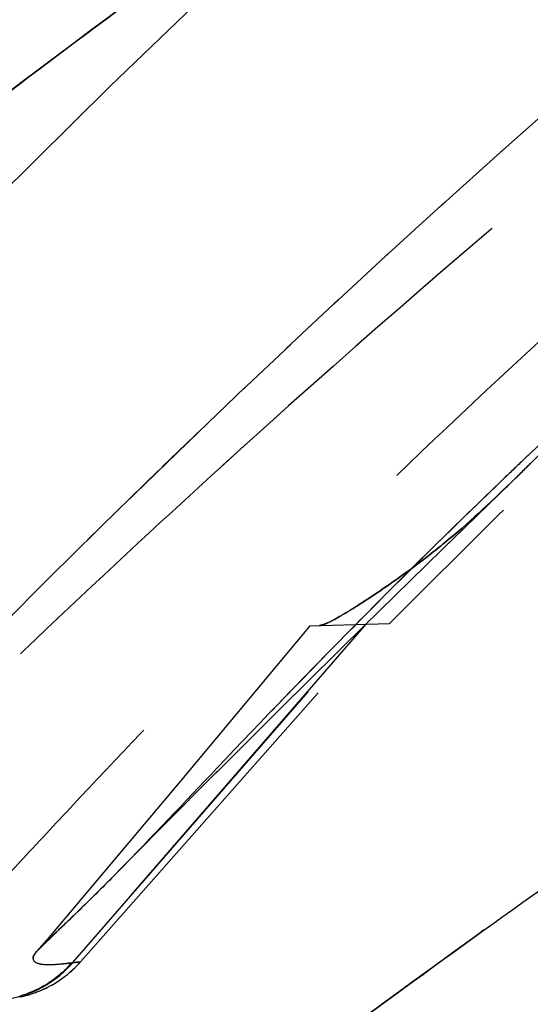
# Model space of a CAD drawing. Header units: millimetres. Extents: x 312 to 688, y 240 to 717.
# Tile 7 of 22: x 334 to 343, y 456 to 474. Entities that reach past the tile are written whole.
import ezdxf

# ---------------------------------------------------------------- set-up
doc = ezdxf.new("R2010")
doc.units = ezdxf.units.MM
doc.header["$LTSCALE"] = 65.185185
doc.linetypes.add('HIDDEN', pattern=[0.2, 0.1, -0.1])
doc.layers.add('KONST.EL_MIT_GEO', color=7, linetype='CONTINUOUS')

msp = doc.modelspace()

# ---------------------------------------------------------------- linework, layer by layer
at = {"layer": 'KONST.EL_MIT_GEO', "color": 8, "linetype": 'HIDDEN'}
for p, q in [((343.556, 472.415), (342.327, 471.324)), ((342.445, 471.43), (341.275, 470.377)), ((341.386, 470.477), (340.286, 469.474)), ((347.08, 469.82), (342.837, 465.82)), ((340.389, 469.568), (339.362, 468.62)), ((339.457, 468.708), (338.494, 467.808)), ((338.581, 467.89), (337.675, 467.033)), ((337.755, 467.11), (336.904, 466.297)), ((336.979, 466.369), (336.248, 465.665)), ((336.904, 466.297), (335.554, 464.989)), ((342.837, 465.82), (342.841, 465.823)), ((342.841, 465.823), (342.845, 465.827)), ((342.845, 465.827), (342.959, 465.935)), ((336.178, 465.596), (334.894, 464.34)), ((341.339, 464.168), (342.588, 465.386)), ((335.488, 464.924), (334.211, 463.664)), ((339.903, 462.761), (341.625, 464.448)), ((334.268, 463.721), (333.056, 462.506)), ((339.868, 462.906), (339.975, 463.014)), ((339.948, 462.807), (334.609, 456.655)), ((334.624, 456.657), (339.97, 462.808)), ((334.765, 456.672), (340.182, 462.813)), ((338.928, 462.778), (336.663, 460.059)), ((338.383, 461.26), (339.96, 462.818)), ((338.928, 462.778), (340.373, 462.819)), ((339.755, 462.791), (339.765, 462.802)), ((339.765, 462.802), (339.857, 462.895)), ((339.857, 462.895), (339.868, 462.906)), ((337.225, 460.106), (338.652, 461.527)), ((336.228, 459.105), (337.245, 460.127)), ((336.663, 460.059), (335.093, 458.188)), ((335.375, 458.24), (336.242, 459.119)), ((335.448, 458.314), (335.457, 458.323)), ((335.52, 458.388), (335.458, 458.324)), ((335.093, 458.188), (334.156, 457.08)), ((335.115, 457.977), (335.375, 458.24)), ((334.885, 457.749), (335.201, 458.063)), ((334.686, 457.553), (334.983, 457.846)), ((334.47, 457.344), (334.788, 457.654)), ((334.064, 456.953), (334.512, 457.385)), ((334.156, 457.08), (333.968, 456.86)), ((333.967, 456.857), (334.018, 456.908)), ((334.005, 456.896), (334.072, 456.961)), ((333.954, 456.844), (333.967, 456.857)), ((333.954, 456.843), (333.961, 456.852)), ((333.955, 456.845), (333.977, 456.868)), ((333.969, 456.862), (333.955, 456.845)), ((333.968, 456.86), (333.96, 456.85)), ((333.961, 456.852), (333.968, 456.86)), ((334.61, 456.656), (334.538, 456.647)), ((334.765, 456.672), (334.609, 456.656)), ((334.609, 456.656), (334.61, 456.656)), ((334.61, 456.656), (334.624, 456.657)), ((334.624, 456.657), (334.61, 456.656)), ((334.621, 456.657), (334.624, 456.657)), ((334.765, 456.672), (334.624, 456.657)), ((334.624, 456.657), (334.733, 456.669)), ((334.714, 456.617), (334.744, 456.649)), ((334.733, 456.669), (334.765, 456.672)), ((334.744, 456.649), (334.765, 456.672)), ((334.027, 456.146), (334.066, 456.163)), ((334.061, 456.161), (334.106, 456.181)), ((333.706, 456.059), (333.663, 456.048)), ((333.663, 456.035), (333.671, 456.037)), ((333.668, 456.036), (333.709, 456.045)), ((333.671, 456.037), (333.681, 456.039)), ((333.687, 456.055), (333.722, 456.064)), ((333.693, 456.042), (333.703, 456.044)), ((333.703, 456.044), (333.715, 456.047)), ((333.709, 456.045), (333.726, 456.049)), ((333.756, 456.075), (333.714, 456.064)), ((333.715, 456.047), (333.736, 456.052)), ((333.791, 456.087), (333.744, 456.074)), ((333.756, 456.075), (333.774, 456.081)), ((333.787, 456.065), (333.812, 456.072)), ((333.864, 456.115), (333.821, 456.102)), ((333.844, 456.081), (333.868, 456.088)), ((333.923, 456.145), (333.881, 456.126)), ((333.888, 456.095), (333.925, 456.107)), ((333.919, 456.105), (333.957, 456.119)), ((333.952, 456.117), (333.991, 456.132)), ((333.987, 456.13), (334.024, 456.145))]:
    msp.add_line(p, q, dxfattribs=at)
for points in [[(333.901, 456.131), (333.92, 456.139), (333.939, 456.147), (333.958, 456.156), (333.976, 456.165), (333.995, 456.174), (334.014, 456.183), (334.033, 456.193), (334.052, 456.203), (334.071, 456.213), (334.09, 456.224), (334.109, 456.234), (334.128, 456.246), (334.147, 456.257), (334.166, 456.268), (334.185, 456.28), (334.204, 456.293), (334.223, 456.305), (334.242, 456.318), (334.261, 456.331), (334.28, 456.344), (334.299, 456.358), (334.318, 456.372), (334.337, 456.386), (334.355, 456.401), (334.374, 456.416), (334.393, 456.431), (334.411, 456.447), (334.43, 456.463), (334.448, 456.479), (334.467, 456.496), (334.485, 456.513), (334.503, 456.53), (334.521, 456.548), (334.539, 456.566), (334.557, 456.584), (334.574, 456.603), (334.592, 456.622), (334.61, 456.641), (334.624, 456.657)], [(334.592, 456.636), (334.555, 456.596), (334.518, 456.558), (334.48, 456.521), (334.442, 456.485), (334.403, 456.451), (334.364, 456.418), (334.324, 456.386)], [(334.609, 456.656), (334.594, 456.639), (334.565, 456.607), (334.536, 456.577), (334.507, 456.547), (334.477, 456.518)], [(334.525, 456.442), (334.573, 456.483), (334.621, 456.525), (334.668, 456.57), (334.714, 456.617)], [(334.564, 456.475), (334.604, 456.51), (334.644, 456.547), (334.684, 456.587), (334.725, 456.628), (334.765, 456.672)], [(334.609, 456.656), (334.61, 456.656), (334.615, 456.656)], [(334.621, 456.657), (334.611, 456.656), (334.61, 456.656)], [(334.624, 456.657), (334.622, 456.657), (334.618, 456.656), (334.614, 456.656)], [(334.106, 456.181), (334.148, 456.201), (334.192, 456.223), (334.237, 456.247), (334.284, 456.274), (334.331, 456.303), (334.379, 456.334), (334.428, 456.368), (334.476, 456.404), (334.525, 456.442)], [(334.323, 456.386), (334.284, 456.356), (334.244, 456.327), (334.203, 456.299), (334.163, 456.273)], [(334.292, 456.362), (334.26, 456.339), (334.228, 456.316), (334.196, 456.295)], [(334.447, 456.49), (334.416, 456.462), (334.386, 456.436), (334.355, 456.41)], [(334.369, 456.327), (334.407, 456.354), (334.446, 456.381), (334.485, 456.411)], [(333.974, 456.168), (333.943, 456.153), (333.912, 456.139)], [(334.005, 456.184), (333.962, 456.163), (333.923, 456.145)], [(334.164, 456.274), (334.122, 456.249), (334.082, 456.225), (334.042, 456.203), (334.002, 456.182)], [(334.133, 456.255), (334.101, 456.236), (334.069, 456.218), (334.037, 456.2)], [(334.099, 456.178), (334.138, 456.196), (334.176, 456.215), (334.215, 456.235), (334.253, 456.256), (334.292, 456.279)], [(333.641, 456.042), (333.673, 456.049), (333.689, 456.054)], [(333.809, 456.094), (333.763, 456.08), (333.736, 456.071), (333.71, 456.062)], [(333.739, 456.052), (333.749, 456.055), (333.76, 456.058)], [(333.761, 456.058), (333.775, 456.061), (333.793, 456.066)], [(333.885, 456.128), (333.847, 456.112), (333.811, 456.098), (333.777, 456.085)], [(333.791, 456.09), (333.827, 456.101), (333.846, 456.108)], [(333.804, 456.069), (333.823, 456.075), (333.844, 456.081)], [(333.812, 456.072), (333.834, 456.078), (333.859, 456.086), (333.895, 456.097)], [(333.864, 456.115), (333.882, 456.123), (333.901, 456.131)]]:
    msp.add_lwpolyline(points, dxfattribs=at)
for centre, radius, start, end in [((500, 304.25), 235.5, 44.91027, 135.08982), ((500, 304.25), 225, 44.80938, 135.19062), ((437.179, 366.691), 136.846, 133.5825, 133.7847), ((307.436, 501.522), 50.414, 314.2095, 314.7566), ((439.148, 364.701), 139.645, 133.80284, 135.24926), ((305.131, 488.035), 42.456, 315.381, 315.5694), ((306.818, 486.368), 40.084, 315.0149, 315.3825), ((333.114, 457.969), 2, 244.7085, 319), ((333.829, 462.725), 6.119, 275.621, 276.6521)]:
    msp.add_arc(centre, radius, start, end, dxfattribs=at)
at = {"layer": 'KONST.EL_MIT_GEO', "color": 7, "linetype": 'Continuous'}
for points, knots in [([(328.115, 470.494), (329.95, 472.226), (334.174, 475.786), (339.901, 480.151), (345.042, 484.081), (349.266, 487.364), (353.676, 490.814), (359.823, 495.618), (366.139, 500.479), (372.686, 505.24), (377.776, 508.737), (383.022, 512.071), (388.446, 515.164), (394.031, 517.998), (401.671, 521.472), (411.512, 525.291), (421.571, 528.601), (429.712, 531.094), (437.934, 533.507), (448.328, 536.305), (460.985, 539.177), (478.148, 542.174), (499.998, 543.968), (521.848, 542.175), (539.011, 539.178), (551.668, 536.306), (562.062, 533.508), (570.285, 531.095), (578.426, 528.602), (588.484, 525.293), (598.325, 521.474), (605.966, 518), (611.551, 515.166), (616.975, 512.073), (622.221, 508.739), (627.311, 505.242), (633.858, 500.481), (640.174, 495.62), (646.321, 490.816), (650.731, 487.366), (654.956, 484.083), (660.097, 480.153), (665.824, 475.787), (670.048, 472.228), (671.884, 470.496)], [0, 0, 0, 0, 0.019816, 0.043321, 0.056552, 0.070627, 0.085334, 0.10052, 0.131888, 0.147914, 0.164088, 0.18037, 0.196712, 0.213096, 0.229536, 0.262604, 0.295924, 0.312668, 0.329464, 0.363214, 0.39718, 0.431339, 0.499998, 0.568656, 0.602816, 0.636781, 0.670531, 0.687327, 0.704072, 0.737392, 0.77046, 0.786899, 0.803284, 0.819626, 0.835908, 0.852082, 0.868108, 0.899476, 0.914663, 0.92937, 0.943445, 0.956677, 0.980183, 1, 1, 1, 1]), ([(314.582, 433.58), (314.583, 433.576), (314.595, 433.614), (314.601, 433.638), (314.625, 433.747), (314.658, 433.888), (314.726, 434.114), (314.853, 434.423), (315.086, 434.837), (315.453, 435.371), (315.982, 436.04), (316.7, 436.85), (317.625, 437.802), (319.263, 439.366), (321.826, 441.605), (325.456, 444.591), (329.724, 447.964), (334.539, 451.672), (339.845, 455.642), (345.61, 459.783), (351.797, 464.012), (358.37, 468.234), (365.255, 472.406), (372.376, 476.502), (379.67, 480.505), (387.09, 484.4), (394.607, 488.181), (402.208, 491.827), (409.897, 495.3), (420.282, 499.641), (433.515, 504.453), (449.778, 509.051), (471.843, 513.542), (499.996, 515.946), (528.15, 513.543), (550.215, 509.053), (566.478, 504.456), (579.711, 499.643), (590.096, 495.303), (597.786, 491.83), (605.387, 488.184), (612.904, 484.404), (620.324, 480.508), (627.618, 476.506), (634.739, 472.41), (641.624, 468.237), (648.198, 464.015), (654.385, 459.786), (660.15, 455.645), (665.456, 451.675), (670.272, 447.966), (674.541, 444.593), (678.171, 441.607), (680.734, 439.368), (682.373, 437.804), (683.299, 436.851), (684.017, 436.041), (684.546, 435.372), (684.913, 434.838), (685.147, 434.424), (685.274, 434.115), (685.341, 433.888), (685.375, 433.748), (685.4, 433.638), (685.406, 433.614), (685.417, 433.577), (685.418, 433.58)], [0, 0, 0, 0, 0.000026, 0.000137, 0.000356, 0.000713, 0.001251, 0.002029, 0.003142, 0.004678, 0.006715, 0.009309, 0.012507, 0.016323, 0.025694, 0.037128, 0.050337, 0.065066, 0.081112, 0.098293, 0.116431, 0.135346, 0.154828, 0.174692, 0.194795, 0.215036, 0.235345, 0.255687, 0.276042, 0.296406, 0.337137, 0.377868, 0.418599, 0.499992, 0.581384, 0.622115, 0.662846, 0.703577, 0.723941, 0.744297, 0.764638, 0.784948, 0.805188, 0.825292, 0.845156, 0.864639, 0.883554, 0.901693, 0.918874, 0.934922, 0.949652, 0.962862, 0.974297, 0.983671, 0.987487, 0.990687, 0.993282, 0.995319, 0.996856, 0.99797, 0.998749, 0.999286, 0.999644, 0.999863, 0.999974, 1, 1, 1, 1]), ([(315.303, 432.793), (315.931, 433.425), (317.396, 434.788), (319.913, 436.927), (322.948, 439.361), (326.445, 442.053), (330.35, 444.975), (336.226, 449.279), (344.32, 454.995), (354.874, 461.976), (366.363, 468.916), (378.503, 475.647), (388.943, 481.011), (397.437, 485.155), (403.866, 488.181), (410.351, 491.098), (419.082, 494.8), (430.168, 499.022), (443.753, 503.279), (457.588, 506.646), (476.277, 509.924), (499.999, 511.658), (523.721, 509.924), (542.41, 506.646), (556.245, 503.279), (569.83, 499.023), (580.915, 494.8), (589.647, 491.099), (596.132, 488.183), (602.561, 485.155), (611.055, 481.012), (621.495, 475.648), (633.635, 468.917), (645.124, 461.977), (655.678, 454.996), (663.772, 449.28), (669.649, 444.976), (673.554, 442.053), (677.051, 439.362), (680.086, 436.928), (682.603, 434.788), (684.069, 433.426), (684.696, 432.794)], [0, 0, 0, 0, 0.006539, 0.014673, 0.024242, 0.035087, 0.047062, 0.060037, 0.088548, 0.11978, 0.152887, 0.187036, 0.221644, 0.239014, 0.256401, 0.273796, 0.291197, 0.326004, 0.360811, 0.395619, 0.430427, 0.499998, 0.56957, 0.604377, 0.639185, 0.673993, 0.7088, 0.726201, 0.743596, 0.760982, 0.778353, 0.812961, 0.84711, 0.880217, 0.911449, 0.93996, 0.952936, 0.964911, 0.975757, 0.985326, 0.993461, 1, 1, 1, 1]), ([(315.11, 451.743), (315.111, 451.762), (315.135, 451.828), (315.176, 451.98), (315.262, 452.24), (315.387, 452.631), (315.583, 453.165), (315.879, 453.851), (316.306, 454.699), (317.172, 456.195), (318.756, 458.449), (321.27, 461.494), (323.874, 464.261), (326.322, 466.607), (329.196, 469.154), (333.347, 472.432), (337.888, 475.766), (341.886, 478.68), (346.312, 481.94), (352.097, 486.309), (359.28, 491.774), (366.755, 497.376), (374.513, 502.919), (379.88, 506.427), (382.631, 508.101)], [0, 0, 0, 0, 0.00064, 0.002342, 0.005343, 0.009896, 0.016219, 0.024545, 0.035135, 0.048264, 0.082933, 0.128043, 0.18162, 0.211211, 0.242573, 0.311345, 0.389829, 0.432928, 0.478516, 0.575543, 0.677863, 0.783498, 0.891165, 1, 1, 1, 1])]:
    msp.add_open_spline(points, degree=3, knots=knots, dxfattribs=at)
at = {"layer": 'KONST.EL_MIT_GEO', "color": 8, "linetype": 'HIDDEN'}
for points, knots in [([(684.763, 452.751), (684.751, 453.089), (684.625, 453.69), (684.325, 454.627), (683.819, 455.71), (682.906, 457.142), (681.463, 458.989), (679.414, 461.255), (676.753, 463.906), (673.475, 466.87), (669.542, 470.09), (664.948, 473.595), (660.715, 476.73), (657.036, 479.461), (653.03, 482.465), (647.818, 486.431), (641.363, 491.351), (634.666, 496.377), (627.741, 501.375), (620.568, 506.203), (613.112, 510.7), (605.35, 514.708), (597.361, 518.272), (589.198, 521.455), (580.909, 524.332), (569.729, 527.875), (555.592, 531.984), (538.321, 536.074), (523.651, 538.48), (511.781, 539.613), (502.828, 540.019), (493.865, 539.923), (481.955, 539.152), (467.203, 537.126), (452.694, 533.994), (441.26, 531.015), (434.189, 528.996), (428.568, 527.306), (422.972, 525.575), (413.245, 522.404), (402.307, 518.262), (393.067, 513.91), (387.918, 511.191), (382.872, 508.31), (376.764, 504.431), (369.692, 499.507), (362.858, 494.47), (356.246, 489.467), (349.888, 484.634), (343.866, 480.116), (338.266, 476.048), (333.254, 472.353), (329.518, 469.407), (326.886, 467.118), (324.604, 464.984), (322.12, 462.429), (319.63, 459.541), (317.74, 457.053), (316.468, 455.04), (315.791, 453.682), (315.471, 452.867), (315.327, 452.447), (315.23, 452.141), (315.162, 451.934), (315.13, 451.812), (315.111, 451.758), (315.11, 451.743)], [0, 0, 0, 0, 0.0024, 0.004313, 0.006993, 0.010863, 0.016352, 0.023629, 0.032552, 0.043027, 0.055011, 0.068656, 0.084073, 0.092438, 0.101202, 0.11965, 0.138968, 0.158861, 0.179131, 0.199638, 0.220277, 0.240951, 0.261654, 0.282399, 0.303178, 0.323978, 0.365716, 0.407739, 0.450005, 0.471203, 0.492421, 0.513642, 0.534855, 0.577177, 0.619282, 0.640234, 0.661111, 0.671525, 0.68193, 0.702725, 0.744215, 0.764905, 0.775242, 0.785575, 0.806181, 0.826622, 0.846781, 0.866495, 0.885526, 0.90352, 0.91998, 0.934697, 0.947761, 0.953767, 0.959472, 0.969951, 0.979063, 0.986551, 0.992128, 0.995954, 0.997311, 0.998349, 0.9991, 0.9996, 0.999888, 1, 1, 1, 1]), ([(672.393, 456.144), (671.222, 457.393), (668.375, 460.313), (663.335, 465.145), (656.837, 470.875), (648.966, 477.23), (639.834, 483.964), (629.631, 490.838), (618.585, 497.604), (606.881, 504.038), (594.64, 509.951), (581.954, 515.239), (568.878, 519.821), (555.465, 523.618), (541.782, 526.613), (523.262, 529.503), (499.795, 530.983), (476.332, 529.46), (457.818, 526.538), (444.142, 523.52), (430.738, 519.699), (417.673, 515.095), (405, 509.787), (392.772, 503.858), (381.084, 497.412), (370.057, 490.64), (359.883, 483.767), (350.787, 477.039), (342.957, 470.696), (336.502, 464.991), (331.506, 460.207), (328.69, 457.327), (327.538, 456.103)], [0, 0, 0, 0, 0.013332, 0.031755, 0.054365, 0.080783, 0.110513, 0.142709, 0.176563, 0.211367, 0.246682, 0.282383, 0.318349, 0.354522, 0.390883, 0.427367, 0.500429, 0.57349, 0.609972, 0.646329, 0.682495, 0.718453, 0.754144, 0.789447, 0.824236, 0.858054, 0.89019, 0.919831, 0.946141, 0.968639, 0.986907, 1, 1, 1, 1]), ([(331.632, 456.091), (331.617, 456.098), (331.587, 456.117), (331.57, 456.177), (331.599, 456.256), (331.677, 456.369), (331.831, 456.545), (332.09, 456.823), (332.494, 457.246), (333.073, 457.855), (333.847, 458.682), (335.263, 460.204), (337.474, 462.526), (340.634, 465.669), (344.405, 469.171), (348.681, 472.923), (353.361, 476.839), (358.363, 480.855), (363.641, 484.899), (369.171, 488.912), (374.929, 492.85), (380.897, 496.675), (387.055, 500.358), (393.389, 503.868), (402.055, 508.298), (413.19, 513.33), (426.932, 518.517), (441, 522.789), (455.321, 526.129), (474.654, 529.35), (499.15, 531.051), (523.658, 529.532), (543.014, 526.454), (557.36, 523.221), (571.461, 519.058), (585.245, 513.973), (598.634, 508.041), (611.505, 501.319), (623.678, 493.884), (635.014, 485.996), (643.787, 479.182), (650.279, 473.821), (654.659, 470.028), (657.999, 466.961), (660.39, 464.63), (661.97, 463.031), (663.386, 461.552), (664.626, 460.217), (665.679, 459.057), (666.533, 458.105), (667.191, 457.377), (667.662, 456.856), (667.976, 456.503), (668.169, 456.279), (668.277, 456.138), (668.326, 456.054), (668.34, 455.994), (668.32, 455.97), (668.31, 455.966)], [0, 0, 0, 0, 0.000132, 0.000263, 0.000455, 0.000779, 0.00135, 0.002304, 0.003793, 0.005971, 0.008961, 0.012763, 0.022431, 0.034336, 0.048043, 0.063169, 0.079367, 0.096354, 0.113944, 0.132006, 0.15044, 0.169164, 0.188115, 0.207239, 0.226483, 0.265152, 0.303911, 0.342687, 0.381467, 0.420247, 0.497767, 0.575286, 0.614067, 0.652847, 0.691623, 0.730386, 0.769073, 0.807489, 0.84526, 0.88192, 0.916767, 0.933168, 0.94857, 0.962639, 0.969058, 0.975007, 0.980432, 0.985268, 0.989434, 0.992832, 0.995394, 0.997201, 0.998395, 0.99913, 0.999552, 0.999786, 0.999912, 1, 1, 1, 1]), ([(324.708, 452.823), (324.718, 452.856), (324.783, 452.953), (324.931, 453.165), (325.241, 453.56), (325.825, 454.241), (326.833, 455.355), (328.384, 457.005), (330.535, 459.209), (333.272, 461.903), (336.557, 464.997), (340.367, 468.413), (344.689, 472.091), (351.363, 477.475), (360.81, 484.468), (373.333, 492.775), (387.03, 500.847), (401.627, 508.298), (416.927, 514.873), (432.812, 520.419), (449.185, 524.802), (471.512, 529.056), (499.996, 531.267), (528.479, 529.057), (550.806, 524.804), (567.18, 520.421), (583.065, 514.876), (598.366, 508.301), (612.963, 500.851), (626.66, 492.779), (639.184, 484.472), (648.632, 477.479), (655.307, 472.095), (659.629, 468.416), (663.439, 465), (666.725, 461.906), (669.463, 459.211), (671.614, 457.007), (673.166, 455.356), (674.175, 454.242), (674.758, 453.56), (675.069, 453.165), (675.216, 452.953), (675.282, 452.857), (675.291, 452.824)], [0, 0, 0, 0, 0.000263, 0.000868, 0.001985, 0.004074, 0.007704, 0.013425, 0.021324, 0.031154, 0.042673, 0.055687, 0.070116, 0.08589, 0.120987, 0.159584, 0.200288, 0.242, 0.28431, 0.327018, 0.370026, 0.413273, 0.499991, 0.586708, 0.629956, 0.672964, 0.715672, 0.757982, 0.799695, 0.8404, 0.878997, 0.914097, 0.929872, 0.944302, 0.957318, 0.968839, 0.978671, 0.986572, 0.992296, 0.995927, 0.998017, 0.999134, 0.999738, 1, 1, 1, 1]), ([(685.401, 433.576), (685.401, 433.571), (685.399, 433.554), (685.374, 433.591), (685.361, 433.634), (685.323, 433.742), (685.275, 433.901), (685.196, 434.146), (685.045, 434.485), (684.784, 434.937), (684.383, 435.517), (683.811, 436.236), (683.043, 437.099), (682.059, 438.105), (680.854, 439.246), (678.85, 441.035), (675.866, 443.531), (671.774, 446.794), (667.1, 450.417), (661.919, 454.335), (656.264, 458.455), (650.171, 462.694), (643.671, 466.951), (636.831, 471.168), (629.73, 475.313), (622.437, 479.369), (615.003, 483.319), (607.465, 487.156), (599.84, 490.864), (592.129, 494.41), (581.715, 498.856), (568.443, 503.812), (552.124, 508.584), (535.492, 512.116), (518.635, 514.352), (496.004, 515.511), (473.311, 513.747), (451.085, 509.367), (434.696, 504.835), (421.358, 500.058), (410.892, 495.732), (403.143, 492.262), (395.486, 488.613), (385.413, 483.571), (375.527, 478.297), (365.9, 472.786), (358.949, 468.594), (352.307, 464.35), (346.051, 460.093), (340.221, 455.917), (334.852, 451.91), (329.978, 448.161), (325.653, 444.749), (321.97, 441.726), (319.365, 439.457), (317.696, 437.872), (316.751, 436.905), (316.017, 436.082), (315.476, 435.401), (315.1, 434.858), (314.86, 434.437), (314.728, 434.123), (314.66, 433.893), (314.625, 433.75), (314.601, 433.639), (314.595, 433.614), (314.583, 433.576), (314.582, 433.58)], [0, 0, 0, 0, 0.000036, 0.000078, 0.000207, 0.000451, 0.000847, 0.00144, 0.002304, 0.003532, 0.005208, 0.007403, 0.010176, 0.013568, 0.017581, 0.022186, 0.033007, 0.045726, 0.060064, 0.075796, 0.092734, 0.110697, 0.129506, 0.148955, 0.168842, 0.189009, 0.209342, 0.22976, 0.250218, 0.270693, 0.291179, 0.332155, 0.373132, 0.41411, 0.455086, 0.496061, 0.577944, 0.618921, 0.659898, 0.700876, 0.721364, 0.741844, 0.76231, 0.782747, 0.823362, 0.843374, 0.863015, 0.882099, 0.900413, 0.917771, 0.933993, 0.948893, 0.962268, 0.973858, 0.983375, 0.987256, 0.990514, 0.993158, 0.995235, 0.996802, 0.997937, 0.99873, 0.999276, 0.999639, 0.999861, 0.999973, 1, 1, 1, 1]), ([(684.404, 433.098), (683.748, 433.753), (682.225, 435.154), (679.621, 437.341), (676.504, 439.81), (672.935, 442.529), (668.971, 445.474), (663.037, 449.8), (654.892, 455.531), (644.291, 462.505), (632.776, 469.414), (620.633, 476.107), (610.203, 481.439), (601.722, 485.557), (595.305, 488.563), (588.83, 491.455), (580.112, 495.12), (569.043, 499.295), (555.48, 503.489), (541.672, 506.799), (523.024, 510.004), (499.363, 511.653), (475.713, 509.854), (457.084, 506.539), (443.296, 503.15), (429.757, 498.878), (418.709, 494.649), (410.007, 490.947), (403.543, 488.032), (397.134, 485.01), (388.667, 480.872), (378.263, 475.519), (366.165, 468.801), (354.72, 461.878), (344.208, 454.917), (336.146, 449.221), (330.293, 444.932), (326.404, 442.021), (322.92, 439.339), (319.897, 436.914), (317.389, 434.782), (315.929, 433.424), (315.304, 432.793)], [0, 0, 0, 0, 0.00681, 0.015192, 0.024982, 0.036019, 0.048156, 0.061264, 0.089971, 0.121318, 0.154469, 0.188606, 0.223171, 0.240514, 0.257871, 0.275236, 0.292607, 0.327353, 0.362099, 0.396846, 0.431592, 0.501041, 0.57049, 0.605236, 0.639983, 0.674729, 0.709474, 0.726844, 0.744208, 0.761563, 0.778902, 0.813444, 0.84752, 0.880546, 0.911694, 0.940125, 0.953063, 0.965004, 0.975819, 0.985361, 0.993475, 1, 1, 1, 1]), ([(316.885, 426.885), (316.953, 427.032), (317.143, 427.372), (317.543, 427.948), (318.142, 428.688), (319.406, 430.067), (321.644, 432.151), (325.018, 434.985), (329.122, 438.23), (333.785, 441.779), (338.87, 445.559), (346.243, 450.893), (356.043, 457.641), (368.424, 465.384), (381.224, 472.687), (392.021, 478.373), (400.633, 482.65), (409.135, 486.696), (419.808, 491.369), (432.788, 496.242), (445.949, 500.278), (459.294, 503.455), (477.258, 506.528), (499.999, 508.143), (522.74, 506.528), (540.704, 503.455), (554.049, 500.278), (567.211, 496.243), (580.19, 491.37), (590.863, 486.697), (599.365, 482.651), (607.977, 478.374), (618.774, 472.688), (631.574, 465.385), (643.956, 457.642), (653.756, 450.894), (661.129, 445.56), (666.214, 441.78), (670.877, 438.23), (674.981, 434.986), (678.355, 432.151), (680.593, 430.068), (681.858, 428.688), (682.456, 427.948), (682.857, 427.372), (683.047, 427.032), (683.115, 426.885)], [0, 0, 0, 0, 0.001185, 0.002855, 0.00514, 0.008163, 0.016581, 0.027547, 0.040496, 0.054961, 0.070546, 0.086986, 0.121733, 0.157832, 0.194108, 0.229842, 0.247355, 0.264662, 0.298928, 0.332813, 0.366338, 0.399878, 0.433393, 0.499998, 0.566602, 0.600118, 0.633657, 0.667182, 0.701067, 0.735333, 0.75264, 0.770153, 0.805887, 0.842163, 0.878262, 0.913009, 0.929449, 0.945035, 0.959501, 0.97245, 0.983416, 0.991836, 0.994859, 0.997144, 0.998815, 1, 1, 1, 1]), ([(682.679, 427.553), (682.531, 427.773), (682.165, 428.268), (681.122, 429.502), (679.199, 431.402), (676.193, 434.001), (673.177, 436.428), (670.44, 438.558), (667.37, 440.905), (663.271, 443.975), (658.079, 447.779), (650.617, 453.084), (640.771, 459.708), (628.425, 467.235), (615.788, 474.304), (603.12, 480.861), (590.498, 486.912), (577.83, 492.315), (565.027, 496.972), (552.044, 500.808), (538.887, 503.814), (521.191, 506.69), (498.808, 508.119), (476.443, 506.421), (458.772, 503.343), (445.646, 500.19), (432.698, 496.207), (419.926, 491.413), (409.421, 486.825), (401.055, 482.855), (392.584, 478.66), (381.959, 473.086), (369.348, 465.929), (357.11, 458.338), (347.397, 451.702), (340.063, 446.432), (334.974, 442.671), (330.27, 439.113), (326.069, 435.831), (322.528, 432.913), (320.092, 430.731), (318.638, 429.24), (317.901, 428.4), (317.386, 427.732), (317.125, 427.333), (317.026, 427.158)], [0, 0, 0, 0, 0.00195, 0.004524, 0.011881, 0.021807, 0.033754, 0.040359, 0.047327, 0.062185, 0.078043, 0.094678, 0.129552, 0.165325, 0.201032, 0.236074, 0.27026, 0.303999, 0.337369, 0.370441, 0.403539, 0.4366, 0.50228, 0.568021, 0.601095, 0.63419, 0.667272, 0.700707, 0.734511, 0.751578, 0.768841, 0.804061, 0.839839, 0.875508, 0.909987, 0.926367, 0.941961, 0.956543, 0.969758, 0.981181, 0.990308, 0.993796, 0.996498, 0.998526, 1, 1, 1, 1]), ([(353.999, 491.066), (351.42, 489.049), (347.639, 486.087), (342.695, 482.282), (338.289, 478.926), (333.366, 475.124), (329.724, 472.012), (328.115, 470.494)], [0, 0, 0, 0, 0.296964, 0.435724, 0.565909, 0.799346, 1, 1, 1, 1]), ([(330.388, 471.854), (330.668, 472.153), (331.303, 472.863), (332.351, 474.151), (333.75, 475.758), (334.861, 476.893), (335.499, 477.499)], [0, 0, 0, 0, 0.161393, 0.375026, 0.653647, 1, 1, 1, 1]), ([(335.327, 477.335), (334.716, 476.746), (333.647, 475.644), (332.298, 474.086), (331.28, 472.837), (330.661, 472.146), (330.388, 471.854)], [0, 0, 0, 0, 0.345123, 0.623304, 0.837297, 1, 1, 1, 1]), ([(347.08, 469.82), (346.24, 469.028), (344.737, 467.555), (343.269, 466.047), (342.588, 465.386)], [0, 0, 0, 0, 0.548894, 1, 1, 1, 1]), ([(342.838, 465.82), (342.042, 465.063), (340.566, 463.623), (338.558, 461.576), (336.918, 459.852), (335.947, 458.824), (335.52, 458.388)], [0, 0, 0, 0, 0.315708, 0.593081, 0.824597, 1, 1, 1, 1]), ([(339.103, 462.783), (339.124, 462.784), (339.174, 462.797), (339.307, 462.852), (339.535, 462.98), (339.881, 463.195), (340.32, 463.489), (340.835, 463.856), (341.625, 464.469), (342.199, 465.007), (342.588, 465.386)], [0, 0, 0, 0, 0.014018, 0.035039, 0.099164, 0.192914, 0.314752, 0.461323, 0.626897, 1, 1, 1, 1]), ([(342.588, 465.386), (342.198, 465.007), (341.625, 464.469), (340.835, 463.856), (340.32, 463.489), (339.881, 463.196), (339.535, 462.98), (339.307, 462.852), (339.174, 462.797), (339.124, 462.784), (339.103, 462.783)], [0, 0, 0, 0, 0.373072, 0.538662, 0.685229, 0.807072, 0.900824, 0.964958, 0.985979, 1, 1, 1, 1]), ([(335.457, 458.323), (336.061, 458.94), (337.475, 460.447), (338.909, 461.935), (339.755, 462.791)], [0, 0, 0, 0, 0.417581, 1, 1, 1, 1]), ([(335.448, 458.314), (335.235, 458.097), (334.88, 457.742), (334.43, 457.31), (334.149, 457.045), (334.015, 456.914), (333.971, 456.863)], [0, 0, 0, 0, 0.440351, 0.72867, 0.903123, 1, 1, 1, 1]), ([(333.97, 456.862), (333.978, 456.872), (334.024, 456.922), (334.072, 456.97), (334.111, 457.008)], [0, 0, 0, 0, 0.192591, 1, 1, 1, 1]), ([(333.96, 456.85), (333.95, 456.838), (333.924, 456.805), (333.902, 456.763), (333.902, 456.735)], [0, 0, 0, 0, 0.349261, 1, 1, 1, 1]), ([(333.902, 456.735), (333.902, 456.719), (333.914, 456.686), (333.959, 456.654), (334.018, 456.636), (334.118, 456.621), (334.256, 456.621), (334.421, 456.634), (334.55, 456.649), (334.637, 456.659), (334.686, 456.665), (334.719, 456.668), (334.747, 456.672), (334.754, 456.67), (334.765, 456.673), (334.765, 456.672)], [0, 0, 0, 0, 0.051043, 0.10677, 0.174638, 0.254571, 0.437636, 0.628384, 0.797001, 0.864608, 0.917451, 0.955886, 0.981455, 0.995683, 1, 1, 1, 1]), ([(333.903, 456.735), (333.903, 456.742), (333.907, 456.784), (333.933, 456.817), (333.954, 456.843)], [0, 0, 0, 0, 0.180758, 1, 1, 1, 1])]:
    msp.add_open_spline(points, degree=3, knots=knots, dxfattribs=at)

doc.saveas('drawing.dxf')
